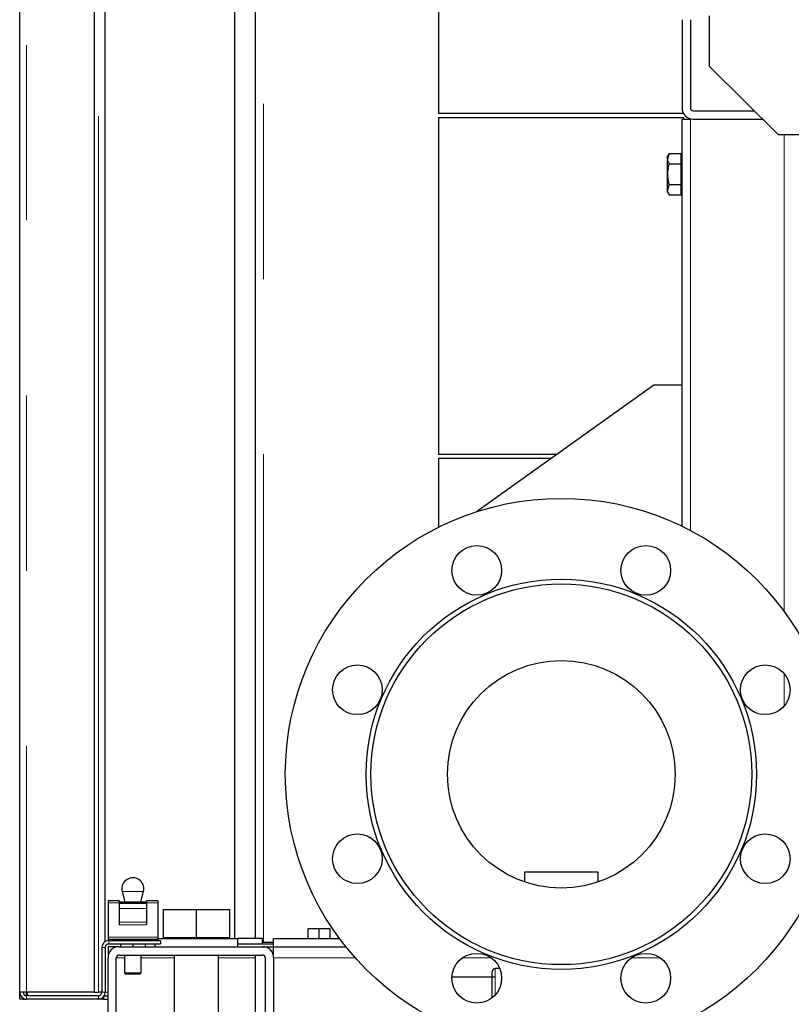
# Model space of a CAD drawing. Header units: millimetres. Extents: x 18 to 263, y 61 to 154.
# Tile 25 of 74: x 96.97 to 102.56, y 64.77 to 71.91. Entities that reach past the tile are written whole.
import ezdxf

# ---------------------------------------------------------------- set-up
doc = ezdxf.new("R2010")
doc.units = ezdxf.units.MM
doc.linetypes.add('PHANTOM', pattern=[12.7, 6.35, -1.27, 1.27, -1.27, 1.27, -1.27])

msp = doc.modelspace()

# ---------------------------------------------------------------- linework, layer by layer
at = {"color": 7, "linetype": 'Continuous', "lineweight": 25}
for p, q in [((96.9706, 64.8563), (96.9706, 92.0564)), ((97.5106, 91.5522), (97.5106, 64.8563)), ((97.5906, 65.2247), (97.5906, 81.4563)), ((98.5306, 65.2463), (98.5306, 81.4563)), ((98.6776, 81.4563), (98.6776, 65.2463)), ((100.0066, 72.0163), (100.0066, 71.2263)), ((101.7706, 71.9063), (101.7706, 71.2663)), ((101.8306, 71.9063), (101.8306, 71.2663)), ((101.9706, 71.5682), (101.9706, 71.9346)), ((101.9706, 71.5682), (102.4706, 71.0725)), ((101.8506, 71.2463), (102.2953, 71.2463)), ((100.8956, 71.2263), (100.0066, 71.2263)), ((100.0066, 71.1963), (100.0066, 68.7563)), ((100.0066, 71.1963), (101.7846, 71.1963)), ((101.7813, 71.2263), (100.8956, 71.2263)), ((101.7706, 68.2348), (101.7706, 71.1863)), ((101.7706, 71.1863), (101.8306, 71.1863)), ((101.7846, 71.1863), (101.7846, 71.1963)), ((101.8506, 71.1863), (102.3558, 71.1863)), ((103.3128, 71.0725), (102.4706, 71.0725)), ((101.6762, 70.9365), (101.6646, 70.9163)), ((101.6762, 70.9365), (101.6646, 70.8989)), ((101.6646, 70.8989), (101.6646, 70.9163)), ((101.6646, 70.7863), (101.6646, 70.8989)), ((101.6762, 70.9365), (101.7646, 70.9365)), ((101.7646, 70.8989), (101.7646, 70.9365)), ((101.7706, 70.9163), (101.7646, 70.9163)), ((101.7646, 70.8614), (101.7646, 70.8989)), ((101.6762, 70.8614), (101.7646, 70.8614)), ((101.7646, 70.7863), (101.7646, 70.8614)), ((101.6646, 70.6738), (101.6646, 70.7863)), ((101.7646, 70.7113), (101.7646, 70.7863)), ((101.6762, 70.7113), (101.6646, 70.6738)), ((101.6646, 70.6563), (101.6646, 70.6738)), ((101.6762, 70.7113), (101.7646, 70.7113)), ((101.7646, 70.6738), (101.7646, 70.7113)), ((101.7646, 70.6362), (101.7646, 70.6738)), ((101.6646, 70.6563), (101.6762, 70.6362)), ((101.6762, 70.6362), (101.7646, 70.6362)), ((101.7646, 70.6563), (101.7706, 70.6563)), ((101.5656, 69.2569), (100.2816, 68.3398)), ((101.7706, 69.2569), (101.5656, 69.2569)), ((100.0066, 68.7563), (100.8649, 68.7563)), ((100.0066, 68.7263), (100.0066, 68.2279)), ((100.8229, 68.7263), (100.0066, 68.7263)), ((100.6286, 65.7273), (100.6286, 65.6557)), ((100.8956, 65.7273), (100.6286, 65.7273)), ((101.1626, 65.7273), (100.8956, 65.7273)), ((101.1626, 65.6557), (101.1626, 65.7273)), ((97.7133, 65.5856), (97.7334, 65.5109)), ((97.8479, 65.5109), (97.8679, 65.5856)), ((97.6906, 65.5193), (97.6106, 65.5193)), ((97.6106, 65.5193), (97.6106, 65.5046)), ((97.6106, 65.5046), (97.6106, 65.2546)), ((97.6906, 65.5193), (97.6906, 65.5109)), ((97.6906, 65.5109), (97.8906, 65.5109)), ((97.6906, 65.5109), (97.6906, 65.5014)), ((97.6906, 65.5014), (97.8906, 65.5014)), ((97.6906, 65.5014), (97.6906, 65.4645)), ((97.6906, 65.4645), (97.6906, 65.3651)), ((97.9706, 65.5193), (97.8906, 65.5193)), ((97.8906, 65.5109), (97.8906, 65.5193)), ((97.8906, 65.5109), (97.8906, 65.5014)), ((97.8906, 65.5014), (97.8906, 65.4645)), ((97.8906, 65.4645), (97.8906, 65.3651)), ((97.9706, 65.5193), (97.9706, 65.5046)), ((97.9706, 65.5046), (97.9706, 65.2546)), ((98.0106, 65.4563), (98.0106, 65.2523)), ((98.0106, 65.4563), (98.2506, 65.4563)), ((98.2506, 65.4563), (98.2506, 65.2523)), ((98.2506, 65.4563), (98.4906, 65.4563)), ((98.4906, 65.4563), (98.4906, 65.2523)), ((97.6906, 65.3651), (97.6906, 65.3455)), ((97.8906, 65.3651), (97.8906, 65.3455)), ((99.0606, 65.2463), (99.0606, 65.3163)), ((99.1406, 65.3163), (99.0606, 65.3163)), ((99.1406, 65.2463), (99.1406, 65.3163)), ((99.2206, 65.3163), (99.1406, 65.3163)), ((99.2206, 65.2463), (99.2206, 65.3163)), ((97.6106, 65.2546), (97.6106, 65.2413)), ((97.6106, 65.2413), (97.6106, 65.2313)), ((97.6106, 65.2413), (97.9706, 65.2413)), ((97.9706, 65.2546), (97.9706, 65.2413)), ((97.9706, 65.2463), (98.5506, 65.2463)), ((97.9706, 65.2413), (97.9706, 65.2313)), ((98.0106, 65.2523), (98.0106, 65.2463)), ((98.0106, 65.2523), (98.1306, 65.2523)), ((98.1306, 65.2523), (98.2506, 65.2523)), ((98.2506, 65.2523), (98.3706, 65.2523)), ((98.3706, 65.2523), (98.4906, 65.2523)), ((98.4906, 65.2463), (98.4906, 65.2523)), ((98.5506, 65.1863), (98.5506, 65.2463)), ((98.7306, 65.2463), (98.5506, 65.2463)), ((98.7306, 65.2063), (98.7306, 65.2463)), ((98.8106, 65.1863), (98.8106, 65.2463)), ((98.8106, 65.2463), (99.2882, 65.2463)), ((97.5656, 65.1813), (97.5656, 64.8563)), ((97.5906, 65.1813), (97.5906, 64.8563)), ((97.6106, 65.2313), (97.6156, 65.2313)), ((97.6906, 65.1863), (97.6106, 65.1863)), ((97.6106, 65.1863), (97.6106, 65.1063)), ((97.6156, 65.2313), (97.9906, 65.2313)), ((97.6156, 65.2063), (97.9906, 65.2063)), ((97.6906, 65.1863), (98.7306, 65.1863)), ((97.7006, 65.2063), (97.7006, 65.1863)), ((97.7906, 65.2063), (97.7906, 65.1863)), ((97.8806, 65.2063), (97.8806, 65.1863)), ((97.9506, 65.2063), (97.9506, 65.1863)), ((97.9906, 65.2313), (97.9906, 65.2063)), ((98.5506, 65.2063), (98.8106, 65.2063)), ((98.8106, 65.2163), (98.7306, 65.2163)), ((98.7306, 65.1863), (98.8106, 65.1863)), ((98.8106, 65.1063), (98.8106, 65.1863)), ((98.8106, 65.1863), (99.3344, 65.1863)), ((97.6106, 63.6663), (97.6106, 65.1063)), ((97.6706, 63.6663), (97.6706, 65.1063)), ((97.6906, 65.1263), (98.7306, 65.1263)), ((97.7306, 65.1263), (97.7306, 64.9963)), ((97.8506, 64.9963), (97.8506, 65.1263)), ((98.0906, 65.1263), (98.0906, 63.6463)), ((98.4106, 63.6463), (98.4106, 65.1263)), ((98.6806, 64.5773), (98.6806, 65.1263)), ((98.7506, 65.1063), (98.7506, 63.6663)), ((98.8081, 65.1263), (98.8106, 65.1263)), ((98.8106, 65.1063), (98.8106, 63.6663)), ((100.4495, 65.0273), (100.4156, 65.0273)), ((97.7306, 64.9963), (97.7406, 64.9863)), ((97.7306, 64.9963), (97.7606, 64.9963)), ((97.7656, 64.9863), (97.7406, 64.9863)), ((97.7606, 64.9963), (97.8506, 64.9963)), ((97.8406, 64.9863), (97.7656, 64.9863)), ((97.8406, 64.9863), (97.8506, 64.9963)), ((100.1036, 64.9673), (100.3956, 64.9673)), ((100.3956, 64.9673), (100.3956, 65.0073)), ((100.3956, 64.8175), (100.3956, 64.9673)), ((96.9956, 64.8563), (96.9706, 64.8563)), ((96.9706, 64.8063), (96.9706, 64.8563)), ((97.0206, 64.8563), (96.9956, 64.8563)), ((96.9956, 64.8063), (96.9956, 64.813)), ((97.5106, 64.8563), (97.0206, 64.8563)), ((97.0206, 64.8313), (97.0206, 64.8563)), ((97.5406, 64.8313), (97.0206, 64.8313)), ((97.5106, 64.8563), (97.5406, 64.8563)), ((97.5656, 64.8563), (97.5406, 64.8563)), ((97.5781, 64.8233), (97.5781, 64.8063)), ((97.5839, 64.8313), (97.6106, 64.8313)), ((96.9956, 64.8063), (96.9706, 64.8063)), ((96.9956, 64.8063), (97.0206, 64.8063)), ((97.5406, 64.8063), (97.0206, 64.8063)), ((97.5781, 64.8063), (97.5406, 64.8063)), ((97.5781, 64.8063), (97.6106, 64.8063))]:
    msp.add_line(p, q, dxfattribs=at)
at = {"color": 8, "linetype": 'PHANTOM', "lineweight": 18}
for p, q in [((97.0206, 92.0422), (97.0206, 64.8563)), ((97.5406, 64.8563), (97.5406, 91.4722)), ((98.7376, 81.4563), (98.7376, 65.2163)), ((101.8306, 68.2043), (101.8306, 71.1863)), ((102.5106, 67.6161), (102.5106, 71.0725)), ((102.5106, 66.9316), (102.5106, 67.1656)), ((97.752, 65.5856), (97.7133, 65.5856)), ((97.8679, 65.5856), (97.752, 65.5856)), ((97.6106, 65.5046), (97.6906, 65.5046)), ((97.6906, 65.4645), (97.8906, 65.4645)), ((97.8906, 65.5046), (97.9706, 65.5046)), ((97.6906, 65.3651), (97.8906, 65.3651)), ((97.6906, 65.3455), (97.8906, 65.3455)), ((97.6106, 65.2546), (97.9706, 65.2546)), ((97.5906, 65.1813), (97.5656, 65.1813)), ((97.6156, 65.2063), (97.6156, 65.2313)), ((97.7306, 65.1063), (97.6706, 65.1063)), ((98.0906, 65.1063), (97.8506, 65.1063)), ((98.6806, 65.1063), (98.4106, 65.1063)), ((98.8106, 65.1063), (99.4019, 65.1063)), ((100.1812, 65.1063), (100.3855, 65.1063)), ((101.4058, 65.1063), (101.6101, 65.1063)), ((100.4156, 65.0273), (100.4156, 64.9673)), ((100.4156, 64.9673), (100.4156, 64.8361)), ((97.0206, 64.8313), (97.0206, 64.8063)), ((97.5406, 64.8313), (97.5406, 64.8063)), ((97.5656, 64.8563), (97.5906, 64.8563)), ((97.6106, 64.8563), (97.5906, 64.8563))]:
    msp.add_line(p, q, dxfattribs=at)
at = {"color": 7, "linetype": 'Continuous', "lineweight": 25}
for centre, radius in [((100.8956, 66.4363), 2), ((100.2833, 67.9146), 0.18), ((101.5079, 67.9146), 0.18), ((100.8956, 66.4363), 1.4146), ((100.8956, 66.4363), 1.38), ((100.8956, 66.4363), 0.825), ((99.4174, 67.0486), 0.18), ((102.3738, 67.0486), 0.18), ((99.4174, 65.8241), 0.18), ((102.3738, 65.8241), 0.18), ((100.2833, 64.9581), 0.18), ((101.5079, 64.9581), 0.18)]:
    msp.add_circle(centre, radius, dxfattribs=at)
for centre, radius, start, end in [((101.8506, 71.2663), 0.08, 180, 270), ((101.8506, 71.2663), 0.02, 180, 270), ((97.7906, 65.6063), 0.08, 0, 195), ((97.7906, 65.6063), 0.08, 345, 0), ((97.6156, 65.1813), 0.05, 90, 180), ((97.6156, 65.1813), 0.025, 90, 180), ((97.6906, 65.1063), 0.08, 90, 180), ((98.7306, 65.1063), 0.08, 0, 90), ((97.6906, 65.1063), 0.02, 90, 180), ((98.7306, 65.1063), 0.02, 0, 90), ((100.4156, 65.0073), 0.02, 90, 180), ((97.0206, 64.8563), 0.05, 180, 270), ((97.0206, 64.8563), 0.025, 180, 270), ((97.5406, 64.8563), 0.05, 270, 0), ((97.5406, 64.8563), 0.025, 270, 0)]:
    msp.add_arc(centre, radius, start, end, dxfattribs=at)
for points, knots in [([(101.6646, 70.8989), (101.6646, 70.898), (101.6648, 70.8854), (101.6707, 70.873), (101.6762, 70.8614)], [0, 0, 0, 0, 0.070221, 1, 1, 1, 1]), ([(101.6762, 70.8614), (101.6749, 70.8565), (101.668, 70.8321), (101.6661, 70.8066), (101.6646, 70.7863)], [0, 0, 0, 0, 0.201213, 1, 1, 1, 1]), ([(101.6646, 70.7863), (101.6647, 70.7807), (101.6653, 70.7553), (101.6714, 70.7305), (101.6762, 70.7113)], [0, 0, 0, 0, 0.224164, 1, 1, 1, 1]), ([(101.6646, 70.6738), (101.6646, 70.6729), (101.6648, 70.6602), (101.6707, 70.6478), (101.6762, 70.6362)], [0, 0, 0, 0, 0.070221, 1, 1, 1, 1]), ([(100.3956, 64.9673), (100.3959, 64.9673), (100.3966, 64.9673), (100.4012, 64.9673), (100.4069, 64.9673), (100.4117, 64.9673), (100.4146, 64.9673), (100.4156, 64.9673)], [0, 0, 0, 0, 0.282404, 0.577038, 0.760745, 0.913597, 1, 1, 1, 1]), ([(97.0206, 64.8563), (97.0217, 64.8505), (97.0232, 64.8415), (97.0248, 64.834), (97.0254, 64.8313)], [0, 0, 0, 0, 0.644466, 1, 1, 1, 1]), ([(97.0206, 64.8563), (97.0217, 64.8534), (97.0239, 64.8474), (97.0271, 64.8395), (97.0303, 64.8339), (97.0329, 64.8316), (97.0344, 64.8314), (97.0348, 64.8313)], [0, 0, 0, 0, 0.228375, 0.456755, 0.685049, 0.913325, 1, 1, 1, 1])]:
    msp.add_open_spline(points, degree=3, knots=knots, dxfattribs=at)

doc.saveas('drawing.dxf')
